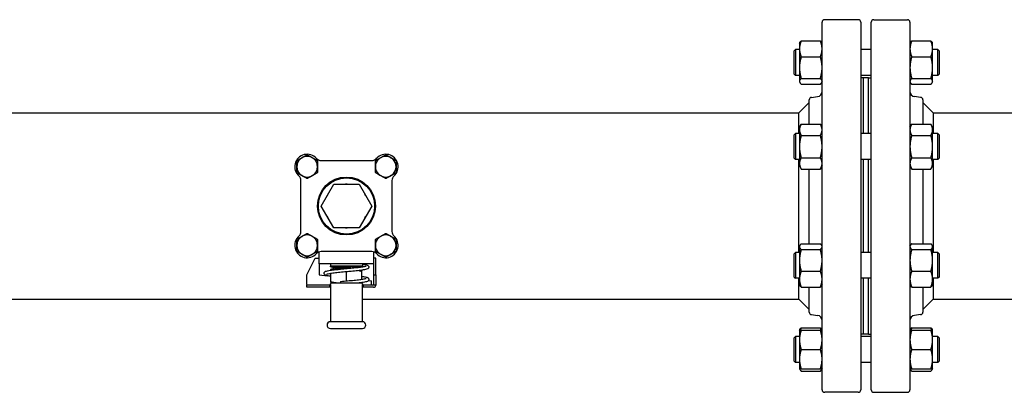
# Model space of a CAD drawing. Header units: inches. Extents: x 4 to 540, y 12 to 340.
# Tile 90 of 122: x 276 to 300, y 255 to 264. Entities that reach past the tile are written whole.
import ezdxf

# ---------------------------------------------------------------- set-up
doc = ezdxf.new("R2010")
doc.units = ezdxf.units.IN
doc.header["$LTSCALE"] = 16
doc.header["$MEASUREMENT"] = 0
doc.layers.get('0').update_dxf_attribs({"lineweight": 25})

msp = doc.modelspace()

# ---------------------------------------------------------------- linework, layer by layer
for p, q in [((295.099, 255.004), (295.099, 263.879)), ((295.974, 263.941), (295.162, 263.941)), ((296.037, 263.879), (296.037, 255.004)), ((296.287, 255.004), (296.287, 263.879)), ((296.349, 263.941), (297.162, 263.941)), ((297.224, 263.879), (297.224, 255.004)), ((294.552, 263.375), (294.562, 263.391)), ((294.552, 263.375), (294.552, 263.237)), ((294.594, 263.429), (295.057, 263.429)), ((295.099, 263.375), (295.09, 263.391)), ((297.224, 263.375), (297.234, 263.391)), ((297.266, 263.429), (297.729, 263.429)), ((297.771, 263.375), (297.762, 263.391)), ((297.771, 263.237), (297.771, 263.375)), ((294.427, 263.187), (294.459, 263.218)), ((294.427, 262.625), (294.427, 263.187)), ((294.459, 263.218), (294.459, 262.593)), ((294.552, 263.218), (294.459, 263.218)), ((294.552, 263.237), (294.552, 262.785)), ((296.287, 263.218), (296.037, 263.218)), ((297.771, 262.785), (297.771, 263.237)), ((297.896, 263.218), (297.771, 263.218)), ((297.896, 262.593), (297.896, 263.218)), ((297.927, 263.187), (297.896, 263.218)), ((297.927, 263.187), (297.927, 262.625)), ((294.594, 263.046), (295.057, 263.046)), ((297.266, 263.046), (297.729, 263.046)), ((294.427, 262.625), (294.459, 262.593)), ((294.552, 262.593), (294.459, 262.593)), ((294.552, 262.785), (294.552, 262.453)), ((296.287, 262.593), (296.037, 262.593)), ((297.771, 262.453), (297.771, 262.785)), ((297.896, 262.593), (297.771, 262.593)), ((297.927, 262.625), (297.896, 262.593)), ((294.552, 262.453), (294.552, 262.437)), ((294.552, 262.437), (294.562, 262.421)), ((294.594, 262.523), (295.057, 262.523)), ((294.594, 262.383), (295.057, 262.383)), ((295.099, 262.437), (295.09, 262.421)), ((296.099, 262.535), (296.037, 262.535)), ((296.099, 261.189), (296.099, 262.536)), ((296.224, 262.536), (296.099, 262.536)), ((296.224, 261.189), (296.224, 262.536)), ((296.224, 262.535), (296.287, 262.535)), ((297.224, 262.437), (297.234, 262.421)), ((297.266, 262.523), (297.729, 262.523)), ((297.266, 262.383), (297.729, 262.383)), ((297.771, 262.437), (297.762, 262.421)), ((297.771, 262.437), (297.771, 262.453)), ((294.537, 261.691), (294.787, 261.941)), ((294.787, 261.418), (294.787, 262.004)), ((294.842, 262.066), (294.99, 262.084)), ((297.482, 262.066), (297.334, 262.084)), ((297.537, 262.004), (297.537, 261.418)), ((297.787, 261.691), (297.537, 261.941)), ((275.353, 261.691), (294.537, 261.691)), ((294.537, 261.189), (294.537, 261.691)), ((297.787, 261.691), (302.734, 261.691)), ((297.787, 261.691), (297.787, 261.189)), ((294.552, 261.345), (294.594, 261.418)), ((294.594, 261.418), (295.057, 261.418)), ((295.099, 261.345), (295.057, 261.418)), ((297.224, 261.345), (297.266, 261.418)), ((297.266, 261.418), (297.729, 261.418)), ((297.771, 261.345), (297.729, 261.418)), ((294.427, 261.158), (294.459, 261.189)), ((294.459, 261.189), (294.459, 260.564)), ((294.552, 261.189), (294.459, 261.189)), ((294.552, 261.345), (294.552, 261.282)), ((294.552, 261.282), (294.552, 260.876)), ((296.287, 261.189), (296.037, 261.189)), ((297.771, 261.282), (297.771, 261.345)), ((297.771, 260.876), (297.771, 261.282)), ((297.896, 261.189), (297.771, 261.189)), ((297.896, 260.564), (297.896, 261.189)), ((297.927, 261.158), (297.896, 261.189)), ((294.427, 260.595), (294.427, 261.158)), ((294.594, 261.147), (295.057, 261.147)), ((297.266, 261.147), (297.729, 261.147)), ((297.927, 261.158), (297.927, 260.595)), ((294.552, 260.876), (294.552, 260.47)), ((297.771, 260.47), (297.771, 260.876)), ((282.861, 260.603), (282.889, 260.575)), ((282.985, 260.541), (284.214, 260.541)), ((284.309, 260.575), (284.337, 260.603)), ((294.427, 260.595), (294.459, 260.564)), ((294.552, 260.564), (294.459, 260.564)), ((294.537, 258.319), (294.537, 260.564)), ((294.552, 260.47), (294.552, 260.408)), ((294.594, 260.606), (295.057, 260.606)), ((296.287, 260.564), (296.037, 260.564)), ((296.099, 258.319), (296.099, 260.564)), ((296.224, 258.319), (296.224, 260.564)), ((297.266, 260.606), (297.729, 260.606)), ((297.896, 260.564), (297.771, 260.564)), ((297.771, 260.408), (297.771, 260.47)), ((297.787, 260.564), (297.787, 258.319)), ((297.927, 260.595), (297.896, 260.564)), ((294.552, 260.408), (294.594, 260.335)), ((294.594, 260.335), (295.057, 260.335)), ((294.787, 258.529), (294.787, 260.335)), ((295.099, 260.408), (295.057, 260.335)), ((297.224, 260.408), (297.266, 260.335)), ((297.266, 260.335), (297.729, 260.335)), ((297.537, 260.335), (297.537, 258.529)), ((297.771, 260.408), (297.729, 260.335)), ((282.465, 260.151), (282.437, 260.179)), ((282.499, 258.827), (282.499, 260.056)), ((282.987, 259.441), (283.293, 259.971)), ((283.293, 259.971), (283.905, 259.971)), ((283.905, 259.971), (284.211, 259.441)), ((284.699, 260.056), (284.699, 258.827)), ((284.761, 260.179), (284.734, 260.151)), ((283.293, 258.911), (282.987, 259.441)), ((284.211, 259.441), (283.905, 258.911)), ((283.905, 258.911), (283.293, 258.911)), ((282.942, 258.041), (282.942, 258.335)), ((284.214, 258.341), (282.985, 258.341)), ((284.256, 258.335), (284.256, 258.178)), ((294.427, 258.287), (294.459, 258.319)), ((294.459, 258.319), (294.459, 257.694)), ((294.552, 258.319), (294.459, 258.319)), ((294.552, 258.475), (294.562, 258.492)), ((294.552, 258.475), (294.552, 258.459)), ((294.552, 258.459), (294.552, 258.128)), ((294.594, 258.529), (295.057, 258.529)), ((294.594, 258.389), (295.057, 258.389)), ((295.099, 258.475), (295.09, 258.492)), ((296.287, 258.319), (296.037, 258.319)), ((297.224, 258.475), (297.234, 258.492)), ((297.266, 258.529), (297.729, 258.529)), ((297.266, 258.389), (297.729, 258.389)), ((297.771, 258.475), (297.762, 258.492)), ((297.771, 258.459), (297.771, 258.475)), ((297.771, 258.128), (297.771, 258.459)), ((297.896, 258.319), (297.771, 258.319)), ((297.896, 257.694), (297.896, 258.319)), ((297.927, 258.287), (297.896, 258.319)), ((282.642, 257.778), (282.842, 258.178)), ((282.842, 258.178), (282.942, 258.178)), ((284.256, 258.178), (284.256, 257.778)), ((284.306, 258.178), (284.256, 258.178)), ((284.306, 257.778), (284.306, 258.178)), ((294.427, 257.725), (294.427, 258.287)), ((294.552, 258.128), (294.552, 257.675)), ((297.771, 257.675), (297.771, 258.128)), ((297.927, 258.287), (297.927, 257.725)), ((284.256, 258.041), (282.942, 258.041)), ((282.942, 258.041), (282.942, 257.778)), ((283.209, 258.041), (283.209, 257.991)), ((283.989, 257.991), (283.209, 257.991)), ((283.209, 257.971), (283.209, 257.991)), ((283.989, 257.991), (283.209, 257.991)), ((283.969, 257.971), (283.209, 257.971)), ((283.319, 257.941), (283.209, 257.971)), ((283.319, 257.941), (283.209, 257.911)), ((283.209, 257.911), (283.396, 257.911)), ((283.209, 257.911), (283.209, 257.891)), ((283.209, 257.891), (283.226, 257.891)), ((283.224, 257.891), (283.224, 257.891)), ((283.319, 257.941), (283.703, 257.941)), ((283.703, 257.941), (283.319, 257.941)), ((283.599, 257.631), (283.599, 257.851)), ((283.972, 257.891), (283.989, 257.891)), ((283.974, 257.891), (283.974, 257.891)), ((283.974, 257.672), (283.974, 257.864)), ((283.989, 258.041), (283.989, 257.991)), ((283.989, 257.974), (283.989, 257.991)), ((283.989, 257.894), (283.989, 257.891)), ((294.594, 257.866), (295.057, 257.866)), ((297.266, 257.866), (297.729, 257.866)), ((282.642, 257.548), (282.642, 257.778)), ((282.942, 257.778), (283.142, 257.755)), ((283.224, 257.605), (283.224, 257.811)), ((284.132, 257.642), (284.206, 257.634)), ((284.206, 257.548), (284.206, 257.634)), ((284.256, 257.778), (284.306, 257.778)), ((284.256, 257.778), (284.256, 257.548)), ((284.306, 257.778), (284.306, 257.528)), ((294.427, 257.725), (294.459, 257.694)), ((294.552, 257.694), (294.459, 257.694)), ((294.537, 257.191), (294.537, 257.694)), ((294.552, 257.675), (294.552, 257.537)), ((296.287, 257.694), (296.037, 257.694)), ((296.099, 256.346), (296.099, 257.694)), ((296.224, 256.346), (296.224, 257.694)), ((297.896, 257.694), (297.771, 257.694)), ((297.771, 257.537), (297.771, 257.675)), ((297.787, 257.694), (297.787, 257.191)), ((297.927, 257.725), (297.896, 257.694)), ((282.642, 257.548), (282.642, 257.528)), ((282.642, 257.478), (282.642, 257.528)), ((283.199, 257.528), (282.642, 257.528)), ((283.199, 257.478), (282.642, 257.478)), ((283.199, 257.528), (283.209, 257.528)), ((283.199, 257.478), (283.199, 257.528)), ((283.209, 257.478), (283.199, 257.478)), ((283.209, 257.544), (283.209, 257.558)), ((283.209, 257.544), (283.209, 256.646)), ((283.224, 257.578), (283.229, 257.578)), ((283.224, 257.578), (283.224, 257.578)), ((283.969, 257.578), (283.229, 257.578)), ((283.969, 257.578), (283.974, 257.578)), ((283.974, 257.578), (283.974, 257.578)), ((283.989, 257.558), (283.989, 257.544)), ((283.989, 256.646), (283.989, 257.544)), ((283.989, 257.528), (283.999, 257.528)), ((283.999, 257.478), (283.989, 257.478)), ((284.306, 257.528), (283.999, 257.528)), ((283.999, 257.528), (283.999, 257.478)), ((284.256, 257.478), (283.999, 257.478)), ((284.206, 257.528), (284.206, 257.548)), ((294.552, 257.537), (294.562, 257.521)), ((294.594, 257.483), (295.057, 257.483)), ((294.787, 256.879), (294.787, 257.483)), ((295.099, 257.537), (295.09, 257.521)), ((297.224, 257.537), (297.234, 257.521)), ((297.266, 257.483), (297.729, 257.483)), ((297.537, 257.483), (297.537, 256.879)), ((297.771, 257.537), (297.762, 257.521)), ((264.599, 257.191), (283.209, 257.191)), ((283.989, 257.191), (294.537, 257.191)), ((294.537, 257.191), (294.787, 256.941)), ((297.787, 257.191), (297.537, 256.941)), ((297.787, 257.191), (302.734, 257.191)), ((283.989, 256.646), (283.209, 256.646)), ((294.842, 256.817), (294.99, 256.799)), ((297.482, 256.817), (297.334, 256.799)), ((283.209, 256.486), (283.989, 256.486)), ((294.552, 256.445), (294.562, 256.462)), ((294.552, 256.445), (294.552, 256.211)), ((294.594, 256.5), (295.057, 256.5)), ((294.594, 256.445), (295.057, 256.445)), ((295.099, 256.445), (295.09, 256.462)), ((297.224, 256.445), (297.234, 256.462)), ((297.266, 256.5), (297.729, 256.5)), ((297.266, 256.445), (297.729, 256.445)), ((297.771, 256.445), (297.762, 256.462)), ((297.771, 256.211), (297.771, 256.445)), ((294.427, 256.258), (294.459, 256.289)), ((294.427, 255.695), (294.427, 256.258)), ((294.459, 256.289), (294.459, 255.664)), ((294.552, 256.289), (294.459, 256.289)), ((294.552, 256.211), (294.552, 255.742)), ((296.099, 256.348), (296.037, 256.348)), ((296.287, 256.289), (296.037, 256.289)), ((296.224, 256.346), (296.099, 256.346)), ((296.224, 256.348), (296.287, 256.348)), ((297.896, 256.289), (297.771, 256.289)), ((297.771, 255.742), (297.771, 256.211)), ((297.896, 255.664), (297.896, 256.289)), ((297.927, 256.258), (297.896, 256.289)), ((297.927, 256.258), (297.927, 255.695)), ((294.594, 255.977), (295.057, 255.977)), ((297.266, 255.977), (297.729, 255.977)), ((294.427, 255.695), (294.459, 255.664)), ((294.552, 255.742), (294.552, 255.508)), ((297.771, 255.508), (297.771, 255.742)), ((297.927, 255.695), (297.896, 255.664)), ((294.552, 255.664), (294.459, 255.664)), ((294.552, 255.508), (294.562, 255.491)), ((294.594, 255.508), (295.057, 255.508)), ((294.594, 255.454), (295.057, 255.454)), ((295.099, 255.508), (295.09, 255.491)), ((296.287, 255.664), (296.037, 255.664)), ((297.224, 255.508), (297.234, 255.491)), ((297.266, 255.508), (297.729, 255.508)), ((297.266, 255.454), (297.729, 255.454)), ((297.771, 255.508), (297.762, 255.491)), ((297.896, 255.664), (297.771, 255.664)), ((295.974, 254.941), (295.162, 254.941)), ((296.349, 254.941), (297.162, 254.941))]:
    msp.add_line(p, q)
for radius in [0.7, 0.68]:
    msp.add_circle((283.599, 259.441), radius)
for centre, radius, start, end in [((295.162, 263.879), 0.0625, 90, 180), ((295.974, 263.879), 0.0625, 0, 90), ((296.349, 263.879), 0.0625, 90, 180), ((297.162, 263.879), 0.0625, 0, 90), ((294.974, 262.208), 0.125, 277, 0), ((297.349, 262.208), 0.125, 180, 263), ((294.849, 262.004), 0.0625, 97, 180), ((297.474, 262.004), 0.0625, 0, 83), ((282.649, 260.391), 0.3, 41.8103, 228.1897), ((284.549, 260.391), 0.3, 311.8103, 138.1897), ((282.649, 260.391), 0.25, 0, 180), ((282.985, 260.691), 0.15, 221.8103, 270), ((284.214, 260.691), 0.15, 270, 318.1897), ((284.549, 260.391), 0.25, 0, 180), ((282.649, 260.391), 0.25, 180, 0), ((284.549, 260.391), 0.25, 180, 0), ((282.349, 260.056), 0.15, 0, 48.1897), ((283.599, 259.441), 0.53, 87.7281, 92.2719), ((284.849, 260.056), 0.15, 131.8103, 180), ((283.599, 259.441), 0.53, 147.7281, 152.2719), ((283.599, 259.441), 0.53, 27.7281, 32.2719), ((283.599, 259.441), 0.53, 207.7281, 212.2719), ((283.599, 259.441), 0.53, 327.7281, 332.2719), ((282.349, 258.827), 0.15, 311.8103, 0), ((283.599, 259.441), 0.53, 267.7281, 272.2719), ((284.849, 258.827), 0.15, 180, 228.1897), ((282.649, 258.491), 0.3, 131.8103, 318.1897), ((282.649, 258.491), 0.25, 0, 180), ((284.549, 258.491), 0.25, 0, 180), ((284.549, 258.491), 0.3, 221.8103, 48.1897), ((282.649, 258.491), 0.25, 180, 0), ((282.985, 258.191), 0.15, 90, 138.1897), ((284.214, 258.191), 0.15, 41.8103, 90), ((284.549, 258.491), 0.25, 180, 0), ((283.229, 257.558), 0.02, 90, 180), ((283.969, 257.558), 0.02, 0, 90), ((284.236, 257.548), 0.02, 270, 0), ((284.256, 257.528), 0.05, 270, 0), ((294.849, 256.879), 0.0625, 180, 263), ((297.474, 256.879), 0.0625, 277, 0), ((283.209, 256.566), 0.08, 90, 270), ((283.989, 256.566), 0.08, 0, 90), ((294.974, 256.674), 0.125, 0, 83), ((297.349, 256.674), 0.125, 97, 180), ((283.989, 256.566), 0.08, 270, 0), ((295.162, 255.004), 0.0625, 180, 270), ((295.974, 255.004), 0.0625, 270, 0), ((296.349, 255.004), 0.0625, 180, 270), ((297.162, 255.004), 0.0625, 270, 0)]:
    msp.add_arc(centre, radius, start, end)
msp.add_ellipse((283.465, 257.578), major_axis=(0, 0.04), ratio=0.26892, start_param=0.026492, end_param=1.570796)
for points, weights in [([(294.594, 263.429), (294.552, 263.326), (294.552, 263.237)], [1.10906450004, 1.0930923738, 1]), ([(294.562, 263.391), (294.572, 263.409), (294.594, 263.429)], [1.07037081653, 1.10058521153, 1.10906450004]), ([(295.057, 263.429), (295.08, 263.409), (295.09, 263.391)], [1.10906450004, 1.10058521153, 1.07037081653]), ([(295.099, 263.237), (295.099, 263.326), (295.057, 263.429)], [1, 1.0930923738, 1.10906450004]), ([(297.266, 263.429), (297.224, 263.326), (297.224, 263.237)], [1.10906450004, 1.0930923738, 1]), ([(297.234, 263.391), (297.244, 263.409), (297.266, 263.429)], [1.07037081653, 1.10058521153, 1.10906450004]), ([(297.729, 263.429), (297.751, 263.409), (297.762, 263.391)], [1.10906450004, 1.10058521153, 1.07037081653]), ([(297.771, 263.237), (297.771, 263.326), (297.729, 263.429)], [1, 1.0930923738, 1.10906450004]), ([(294.552, 263.237), (294.552, 263.148), (294.594, 263.046)], [1, 1.0930923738, 1.10906450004]), ([(295.057, 263.046), (295.099, 263.148), (295.099, 263.237)], [1.10906450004, 1.0930923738, 1]), ([(297.224, 263.237), (297.224, 263.148), (297.266, 263.046)], [1, 1.0930923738, 1.10906450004]), ([(297.729, 263.046), (297.771, 263.148), (297.771, 263.237)], [1.10906450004, 1.0930923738, 1]), ([(294.594, 263.046), (294.552, 262.906), (294.552, 262.785)], [1.10906450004, 1.0930923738, 1]), ([(295.099, 262.785), (295.099, 262.906), (295.057, 263.046)], [1, 1.0930923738, 1.10906450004]), ([(297.266, 263.046), (297.224, 262.906), (297.224, 262.785)], [1.10906450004, 1.0930923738, 1]), ([(297.771, 262.785), (297.771, 262.906), (297.729, 263.046)], [1, 1.0930923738, 1.10906450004]), ([(294.552, 262.785), (294.552, 262.663), (294.594, 262.523)], [1, 1.0930923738, 1.10906450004]), ([(295.057, 262.523), (295.099, 262.663), (295.099, 262.785)], [1.10906450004, 1.0930923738, 1]), ([(297.224, 262.785), (297.224, 262.663), (297.266, 262.523)], [1, 1.0930923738, 1.10906450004]), ([(297.729, 262.523), (297.771, 262.663), (297.771, 262.785)], [1.10906450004, 1.0930923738, 1]), ([(294.594, 262.523), (294.552, 262.486), (294.552, 262.453)], [1.10906450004, 1.0930923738, 1]), ([(294.552, 262.453), (294.552, 262.421), (294.594, 262.383)], [1, 1.0930923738, 1.10906450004]), ([(295.099, 262.453), (295.099, 262.486), (295.057, 262.523)], [1, 1.0930923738, 1.10906450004]), ([(295.057, 262.383), (295.099, 262.421), (295.099, 262.453)], [1.10906450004, 1.0930923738, 1]), ([(297.266, 262.523), (297.224, 262.486), (297.224, 262.453)], [1.10906450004, 1.0930923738, 1]), ([(297.224, 262.453), (297.224, 262.421), (297.266, 262.383)], [1, 1.0930923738, 1.10906450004]), ([(297.771, 262.453), (297.771, 262.486), (297.729, 262.523)], [1, 1.0930923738, 1.10906450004]), ([(297.729, 262.383), (297.771, 262.421), (297.771, 262.453)], [1.10906450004, 1.0930923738, 1]), ([(294.594, 261.418), (294.552, 261.345), (294.552, 261.282)], [1.10906450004, 1.0930923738, 1]), ([(295.099, 261.282), (295.099, 261.345), (295.057, 261.418)], [1, 1.0930923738, 1.10906450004]), ([(297.266, 261.418), (297.224, 261.345), (297.224, 261.282)], [1.10906450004, 1.0930923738, 1]), ([(297.771, 261.282), (297.771, 261.345), (297.729, 261.418)], [1, 1.0930923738, 1.10906450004]), ([(294.552, 261.282), (294.552, 261.219), (294.594, 261.147)], [1, 1.0930923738, 1.10906450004]), ([(295.057, 261.147), (295.099, 261.219), (295.099, 261.282)], [1.10906450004, 1.0930923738, 1]), ([(297.224, 261.282), (297.224, 261.219), (297.266, 261.147)], [1, 1.0930923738, 1.10906450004]), ([(297.729, 261.147), (297.771, 261.219), (297.771, 261.282)], [1.10906450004, 1.0930923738, 1]), ([(294.594, 261.147), (294.552, 261.002), (294.552, 260.876)], [1.10906450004, 1.0930923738, 1]), ([(295.099, 260.876), (295.099, 261.002), (295.057, 261.147)], [1, 1.0930923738, 1.10906450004]), ([(297.266, 261.147), (297.224, 261.002), (297.224, 260.876)], [1.10906450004, 1.0930923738, 1]), ([(297.771, 260.876), (297.771, 261.002), (297.729, 261.147)], [1, 1.0930923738, 1.10906450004]), ([(294.552, 260.876), (294.552, 260.751), (294.594, 260.606)], [1, 1.0930923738, 1.10906450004]), ([(295.057, 260.606), (295.099, 260.751), (295.099, 260.876)], [1.10906450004, 1.0930923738, 1]), ([(297.224, 260.876), (297.224, 260.751), (297.266, 260.606)], [1, 1.0930923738, 1.10906450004]), ([(297.729, 260.606), (297.771, 260.751), (297.771, 260.876)], [1.10906450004, 1.0930923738, 1]), ([(282.399, 260.536), (282.524, 260.608), (282.649, 260.68)], [1, 1.15455095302, 1]), ([(282.399, 260.391), (282.399, 260.458), (282.399, 260.536)], [1, 1.03802697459, 1]), ([(282.649, 260.68), (282.774, 260.608), (282.899, 260.536)], [1, 1.15455095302, 1]), ([(282.899, 260.536), (282.899, 260.458), (282.899, 260.391)], [1, 1.03802697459, 1]), ([(284.299, 260.536), (284.424, 260.608), (284.549, 260.68)], [1, 1.15455095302, 1]), ([(284.299, 260.391), (284.299, 260.458), (284.299, 260.536)], [1, 1.03802697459, 1]), ([(284.549, 260.68), (284.674, 260.608), (284.799, 260.536)], [1, 1.15455095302, 1]), ([(284.799, 260.536), (284.799, 260.458), (284.799, 260.391)], [1, 1.03802697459, 1]), ([(294.594, 260.606), (294.552, 260.533), (294.552, 260.47)], [1.10906450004, 1.0930923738, 1]), ([(294.552, 260.47), (294.552, 260.408), (294.594, 260.335)], [1, 1.0930923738, 1.10906450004]), ([(295.099, 260.47), (295.099, 260.533), (295.057, 260.606)], [1, 1.0930923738, 1.10906450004]), ([(295.057, 260.335), (295.099, 260.408), (295.099, 260.47)], [1.10906450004, 1.0930923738, 1]), ([(297.266, 260.606), (297.224, 260.533), (297.224, 260.47)], [1.10906450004, 1.0930923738, 1]), ([(297.224, 260.47), (297.224, 260.408), (297.266, 260.335)], [1, 1.0930923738, 1.10906450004]), ([(297.771, 260.47), (297.771, 260.533), (297.729, 260.606)], [1, 1.0930923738, 1.10906450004]), ([(297.729, 260.335), (297.771, 260.408), (297.771, 260.47)], [1.10906450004, 1.0930923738, 1]), ([(282.399, 260.247), (282.399, 260.324), (282.399, 260.391)], [1, 1.03802697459, 1]), ([(282.649, 260.103), (282.524, 260.175), (282.399, 260.247)], [1, 1.15455095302, 1]), ([(282.899, 260.247), (282.774, 260.175), (282.649, 260.103)], [1, 1.15455095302, 1]), ([(282.899, 260.391), (282.899, 260.324), (282.899, 260.247)], [1, 1.03802697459, 1]), ([(284.299, 260.247), (284.299, 260.324), (284.299, 260.391)], [1, 1.03802697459, 1]), ([(284.549, 260.103), (284.424, 260.175), (284.299, 260.247)], [1, 1.15455095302, 1]), ([(284.799, 260.247), (284.674, 260.175), (284.549, 260.103)], [1, 1.15455095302, 1]), ([(284.799, 260.391), (284.799, 260.324), (284.799, 260.247)], [1, 1.03802697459, 1]), ([(282.399, 258.636), (282.524, 258.708), (282.649, 258.78)], [1, 1.15455095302, 1]), ([(282.649, 258.78), (282.774, 258.708), (282.899, 258.636)], [1, 1.15455095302, 1]), ([(284.299, 258.636), (284.424, 258.708), (284.549, 258.78)], [1, 1.15455095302, 1]), ([(284.549, 258.78), (284.674, 258.708), (284.799, 258.636)], [1, 1.15455095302, 1]), ([(282.399, 258.491), (282.399, 258.558), (282.399, 258.636)], [1, 1.03802697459, 1]), ([(282.899, 258.636), (282.899, 258.558), (282.899, 258.491)], [1, 1.03802697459, 1]), ([(284.299, 258.491), (284.299, 258.558), (284.299, 258.636)], [1, 1.03802697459, 1]), ([(284.799, 258.636), (284.799, 258.558), (284.799, 258.491)], [1, 1.03802697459, 1]), ([(282.399, 258.347), (282.399, 258.424), (282.399, 258.491)], [1, 1.03802697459, 1]), ([(282.649, 258.203), (282.524, 258.275), (282.399, 258.347)], [1, 1.15455095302, 1]), ([(282.899, 258.347), (282.774, 258.275), (282.649, 258.203)], [1, 1.15455095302, 1]), ([(282.899, 258.491), (282.899, 258.424), (282.899, 258.347)], [1, 1.03802697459, 1]), ([(284.299, 258.347), (284.299, 258.424), (284.299, 258.491)], [1, 1.03802697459, 1]), ([(284.549, 258.203), (284.424, 258.275), (284.299, 258.347)], [1, 1.15455095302, 1]), ([(284.799, 258.347), (284.674, 258.275), (284.549, 258.203)], [1, 1.15455095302, 1]), ([(284.799, 258.491), (284.799, 258.424), (284.799, 258.347)], [1, 1.03802697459, 1]), ([(294.594, 258.529), (294.552, 258.492), (294.552, 258.459)], [1.10906450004, 1.0930923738, 1]), ([(294.552, 258.459), (294.552, 258.426), (294.594, 258.389)], [1, 1.0930923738, 1.10906450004]), ([(294.594, 258.389), (294.552, 258.249), (294.552, 258.128)], [1.10906450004, 1.0930923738, 1]), ([(295.099, 258.459), (295.099, 258.492), (295.057, 258.529)], [1, 1.0930923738, 1.10906450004]), ([(295.057, 258.389), (295.099, 258.426), (295.099, 258.459)], [1.10906450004, 1.0930923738, 1]), ([(295.099, 258.128), (295.099, 258.249), (295.057, 258.389)], [1, 1.0930923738, 1.10906450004]), ([(297.266, 258.529), (297.224, 258.492), (297.224, 258.459)], [1.10906450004, 1.0930923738, 1]), ([(297.224, 258.459), (297.224, 258.426), (297.266, 258.389)], [1, 1.0930923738, 1.10906450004]), ([(297.266, 258.389), (297.224, 258.249), (297.224, 258.128)], [1.10906450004, 1.0930923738, 1]), ([(297.771, 258.459), (297.771, 258.492), (297.729, 258.529)], [1, 1.0930923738, 1.10906450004]), ([(297.729, 258.389), (297.771, 258.426), (297.771, 258.459)], [1.10906450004, 1.0930923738, 1]), ([(297.771, 258.128), (297.771, 258.249), (297.729, 258.389)], [1, 1.0930923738, 1.10906450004]), ([(294.552, 258.128), (294.552, 258.006), (294.594, 257.866)], [1, 1.0930923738, 1.10906450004]), ([(295.057, 257.866), (295.099, 258.006), (295.099, 258.128)], [1.10906450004, 1.0930923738, 1]), ([(297.224, 258.128), (297.224, 258.006), (297.266, 257.866)], [1, 1.0930923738, 1.10906450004]), ([(297.729, 257.866), (297.771, 258.006), (297.771, 258.128)], [1.10906450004, 1.0930923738, 1]), ([(283.224, 257.891), (283.224, 257.891), (283.224, 257.891)], [1.07735026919, 1.07735026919, 1.07660535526]), ([(283.896, 257.882), (283.934, 257.875), (283.974, 257.864)], [1.04836025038, 1.02999643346, 1]), ([(283.974, 257.864), (283.974, 257.891), (283.974, 257.891)], [1, 1.07735026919, 1.07735026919]), ([(294.594, 257.866), (294.552, 257.764), (294.552, 257.675)], [1.10906450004, 1.0930923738, 1]), ([(295.099, 257.675), (295.099, 257.764), (295.057, 257.866)], [1, 1.0930923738, 1.10906450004]), ([(297.266, 257.866), (297.224, 257.764), (297.224, 257.675)], [1.10906450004, 1.0930923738, 1]), ([(297.771, 257.675), (297.771, 257.764), (297.729, 257.866)], [1, 1.0930923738, 1.10906450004]), ([(283.454, 257.58), (283.347, 257.572), (283.224, 257.605)], [1.07281316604, 1.09608382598, 1]), ([(283.224, 257.605), (283.224, 257.578), (283.224, 257.578)], [1, 1.07735026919, 1.07735026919]), ([(283.974, 257.578), (283.974, 257.578), (283.974, 257.592)], [1.07735026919, 1.07735026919, 1.0380667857]), ([(294.552, 257.675), (294.552, 257.586), (294.594, 257.483)], [1, 1.0930923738, 1.10906450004]), ([(295.057, 257.483), (295.099, 257.586), (295.099, 257.675)], [1.10906450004, 1.0930923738, 1]), ([(297.224, 257.675), (297.224, 257.586), (297.266, 257.483)], [1, 1.0930923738, 1.10906450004]), ([(297.729, 257.483), (297.771, 257.586), (297.771, 257.675)], [1.10906450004, 1.0930923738, 1]), ([(294.594, 257.483), (294.572, 257.503), (294.562, 257.521)], [1.10906450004, 1.10058521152, 1.07037081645]), ([(295.09, 257.521), (295.08, 257.503), (295.057, 257.483)], [1.07037081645, 1.10058521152, 1.10906450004]), ([(297.266, 257.483), (297.244, 257.503), (297.234, 257.521)], [1.10906450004, 1.10058521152, 1.07037081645]), ([(297.762, 257.521), (297.751, 257.503), (297.729, 257.483)], [1.07037081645, 1.10058521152, 1.10906450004]), ([(294.552, 256.445), (294.552, 256.445), (294.594, 256.445)], [1, 1.0930923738, 1.10906450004]), ([(294.594, 256.445), (294.552, 256.32), (294.552, 256.211)], [1.10906450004, 1.0930923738, 1]), ([(294.562, 256.462), (294.572, 256.48), (294.594, 256.5)], [1.07037081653, 1.10058521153, 1.10906450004]), ([(294.594, 256.5), (294.583, 256.472), (294.575, 256.445)], [1.10906450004, 1.10467156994, 1.09444483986]), ([(295.057, 256.5), (295.08, 256.48), (295.09, 256.462)], [1.10906450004, 1.10058521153, 1.07037081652]), ([(295.077, 256.445), (295.069, 256.472), (295.057, 256.5)], [1.09444483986, 1.10467156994, 1.10906450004]), ([(295.057, 256.445), (295.099, 256.445), (295.099, 256.445)], [1.10906450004, 1.0930923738, 1]), ([(295.099, 256.211), (295.099, 256.32), (295.057, 256.445)], [1, 1.0930923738, 1.10906450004]), ([(297.224, 256.445), (297.224, 256.445), (297.266, 256.445)], [1, 1.0930923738, 1.10906450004]), ([(297.266, 256.445), (297.224, 256.32), (297.224, 256.211)], [1.10906450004, 1.0930923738, 1]), ([(297.234, 256.462), (297.244, 256.48), (297.266, 256.5)], [1.07037081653, 1.10058521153, 1.10906450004]), ([(297.266, 256.5), (297.255, 256.472), (297.247, 256.445)], [1.10906450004, 1.10467156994, 1.09444483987]), ([(297.729, 256.5), (297.751, 256.48), (297.762, 256.462)], [1.10906450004, 1.10058521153, 1.07037081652]), ([(297.749, 256.445), (297.741, 256.472), (297.729, 256.5)], [1.09444483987, 1.10467156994, 1.10906450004]), ([(297.729, 256.445), (297.771, 256.445), (297.771, 256.445)], [1.10906450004, 1.0930923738, 1]), ([(297.771, 256.211), (297.771, 256.32), (297.729, 256.445)], [1, 1.0930923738, 1.10906450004]), ([(294.552, 256.211), (294.552, 256.102), (294.594, 255.977)], [1, 1.0930923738, 1.10906450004]), ([(295.057, 255.977), (295.099, 256.102), (295.099, 256.211)], [1.10906450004, 1.0930923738, 1]), ([(297.224, 256.211), (297.224, 256.102), (297.266, 255.977)], [1, 1.0930923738, 1.10906450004]), ([(297.729, 255.977), (297.771, 256.102), (297.771, 256.211)], [1.10906450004, 1.0930923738, 1]), ([(294.594, 255.977), (294.552, 255.851), (294.552, 255.742)], [1.10906450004, 1.0930923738, 1]), ([(295.099, 255.742), (295.099, 255.851), (295.057, 255.977)], [1, 1.0930923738, 1.10906450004]), ([(297.266, 255.977), (297.224, 255.851), (297.224, 255.742)], [1.10906450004, 1.0930923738, 1]), ([(297.771, 255.742), (297.771, 255.851), (297.729, 255.977)], [1, 1.0930923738, 1.10906450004]), ([(294.552, 255.742), (294.552, 255.634), (294.594, 255.508)], [1, 1.0930923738, 1.10906450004]), ([(295.057, 255.508), (295.099, 255.634), (295.099, 255.742)], [1.10906450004, 1.0930923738, 1]), ([(297.224, 255.742), (297.224, 255.634), (297.266, 255.508)], [1, 1.0930923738, 1.10906450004]), ([(297.729, 255.508), (297.771, 255.634), (297.771, 255.742)], [1.10906450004, 1.0930923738, 1]), ([(294.594, 255.508), (294.552, 255.508), (294.552, 255.508)], [1.10906450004, 1.0930923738, 1]), ([(294.555, 255.508), (294.562, 255.483), (294.594, 255.454)], [1.03852268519, 1.0967426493, 1.10906450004]), ([(295.057, 255.454), (295.09, 255.483), (295.097, 255.508)], [1.10906450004, 1.0967426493, 1.03852268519]), ([(295.099, 255.508), (295.099, 255.508), (295.057, 255.508)], [1, 1.0930923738, 1.10906450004]), ([(297.266, 255.508), (297.224, 255.508), (297.224, 255.508)], [1.10906450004, 1.0930923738, 1]), ([(297.227, 255.508), (297.234, 255.483), (297.266, 255.454)], [1.03852268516, 1.0967426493, 1.10906450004]), ([(297.729, 255.454), (297.762, 255.483), (297.769, 255.508)], [1.10906450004, 1.0967426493, 1.03852268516]), ([(297.771, 255.508), (297.771, 255.508), (297.729, 255.508)], [1, 1.0930923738, 1.10906450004])]:
    msp.add_rational_spline(points, weights, degree=2)
for points, knots in [([(283.224, 257.742), (283.21, 257.744), (283.196, 257.746), (283.151, 257.753), (283.126, 257.758), (283.095, 257.769), (283.085, 257.772), (283.071, 257.786), (283.068, 257.789), (283.064, 257.797), (283.062, 257.801), (283.059, 257.812), (283.059, 257.82), (283.062, 257.833), (283.065, 257.839), (283.072, 257.848), (283.075, 257.851), (283.084, 257.858), (283.09, 257.861), (283.109, 257.869), (283.124, 257.873), (283.162, 257.881), (283.183, 257.885), (283.244, 257.894), (283.291, 257.9), (283.389, 257.911), (283.442, 257.916), (283.548, 257.926), (283.603, 257.932), (283.71, 257.942), (283.763, 257.947), (283.859, 257.957), (283.903, 257.962), (283.978, 257.972), (284.01, 257.977), (284.044, 257.984), (284.053, 257.986), (284.066, 257.99), (284.071, 257.992), (284.072, 257.993), (284.072, 257.993), (284.072, 257.993)], [5.394129, 5.394129, 5.394129, 5.394129, 5.554938, 5.554938, 5.979606, 5.979606, 6.228962, 6.228962, 6.294844, 6.294844, 6.346224, 6.346224, 6.428413, 6.428413, 6.501477, 6.501477, 6.583151, 6.583151, 6.705996, 6.705996, 7.029871, 7.029871, 7.314287, 7.314287, 7.766359, 7.766359, 8.186329, 8.186329, 8.599003, 8.599003, 9.008156, 9.008156, 9.413381, 9.413381, 9.812333, 9.812333, 10.000967, 10.000967, 10.168646, 10.168646, 10.205216, 10.205216, 10.205216, 10.205216]), ([(283.989, 258.039), (284.02, 258.034), (284.046, 258.03), (284.08, 258.022), (284.09, 258.019), (284.107, 258.012), (284.113, 258.009), (284.123, 258.001), (284.127, 257.997), (284.134, 257.988), (284.136, 257.984), (284.14, 257.972), (284.14, 257.964), (284.137, 257.951), (284.134, 257.945), (284.128, 257.936), (284.124, 257.932), (284.115, 257.925), (284.11, 257.922), (284.092, 257.914), (284.078, 257.91), (284.044, 257.903), (284.023, 257.899), (283.963, 257.89), (283.917, 257.884), (283.819, 257.873), (283.767, 257.867), (283.676, 257.859), (283.637, 257.855), (283.545, 257.846), (283.491, 257.841), (283.39, 257.831), (283.342, 257.826), (283.258, 257.816), (283.221, 257.81), (283.164, 257.801), (283.143, 257.796), (283.129, 257.791), (283.126, 257.79), (283.126, 257.79)], [0.064585, 0.064585, 0.064585, 0.064585, 0.430014, 0.430014, 0.653106, 0.653106, 0.803907, 0.803907, 0.892217, 0.892217, 0.954048, 0.954048, 1.037952, 1.037952, 1.110802, 1.110802, 1.191411, 1.191411, 1.309017, 1.309017, 1.610745, 1.610745, 1.896546, 1.896546, 2.354278, 2.354278, 2.775146, 2.775146, 3.066475, 3.066475, 3.479858, 3.479858, 3.885892, 3.885892, 4.28781, 4.28781, 4.680784, 4.680784, 4.817833, 4.817833, 4.817833, 4.817833]), ([(283.465, 257.618), (283.517, 257.623), (283.573, 257.629), (283.681, 257.639), (283.734, 257.644), (283.833, 257.654), (283.879, 257.66), (283.959, 257.67), (283.993, 257.675), (284.032, 257.682), (284.043, 257.684), (284.059, 257.688), (284.066, 257.69), (284.071, 257.692), (284.072, 257.693), (284.072, 257.693)], [0, 0, 0, 0, 0.417164, 0.417164, 0.826384, 0.826384, 1.231602, 1.231602, 1.632675, 1.632675, 1.824414, 1.824414, 2.001035, 2.001035, 2.099551, 2.099551, 2.099551, 2.099551]), ([(283.974, 257.741), (283.987, 257.739), (283.999, 257.737), (284.043, 257.73), (284.069, 257.725), (284.1, 257.715), (284.11, 257.712), (284.124, 257.7), (284.128, 257.697), (284.134, 257.688), (284.136, 257.684), (284.14, 257.672), (284.14, 257.664), (284.137, 257.651), (284.134, 257.645), (284.128, 257.636), (284.124, 257.632), (284.115, 257.625), (284.111, 257.623), (284.093, 257.614), (284.079, 257.611), (284.045, 257.603), (284.025, 257.599), (283.965, 257.59), (283.919, 257.584), (283.868, 257.578)], [8.112693, 8.112693, 8.112693, 8.112693, 8.251809, 8.251809, 8.674888, 8.674888, 8.919146, 8.919146, 8.998835, 8.998835, 9.058408, 9.058408, 9.142524, 9.142524, 9.215336, 9.215336, 9.29565, 9.29565, 9.411212, 9.411212, 9.709015, 9.709015, 9.994415, 9.994415, 10.452905, 10.452905, 10.452905, 10.452905])]:
    msp.add_open_spline(points, degree=3, knots=knots)

doc.saveas('drawing.dxf')
